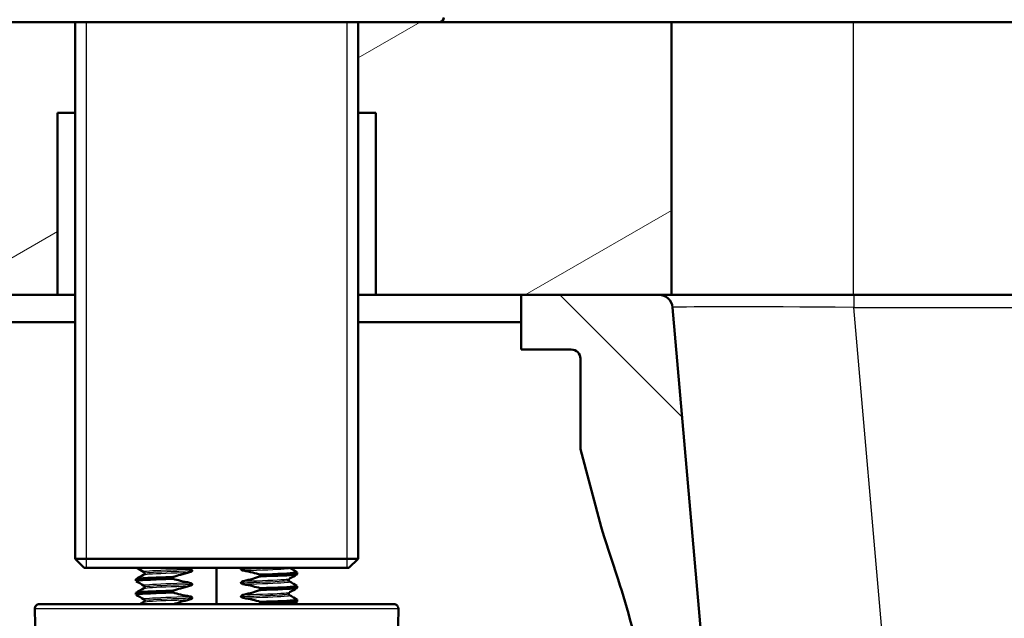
# Model space of a CAD drawing. Header units: millimetres. Extents: x 100 to 2000, y 93 to 2870.
# Tile 11 of 31: x 459 to 567, y 1691 to 1757. Entities that reach past the tile are written whole.
import ezdxf

# ---------------------------------------------------------------- set-up
doc = ezdxf.new("R2010")
doc.units = ezdxf.units.MM
doc.header["$LTSCALE"] = 10
for name, color, linetype, lineweight in [('Dimensions(ISO)', 7, 'Continuous', 25), ('Hatch', 7, 'Continuous', 9), ('Threads(ISO)', 7, 'Continuous', 25), ('Visible Edges(ISO)', 7, 'Continuous', 50), ('Visible Tangent Edges(ISO)', 7, 'Continuous', 25)]:
    doc.layers.add(name, color=color, linetype=linetype, lineweight=lineweight)
doc.styles.add('Text_3.5mm', font='arial.ttf', dxfattribs={"width": 0.9})
doc.dimstyles.new('KS-STANDARD', dxfattribs={"dimscale": 10, "dimtxt": 3.5, "dimasz": 2.5, "dimexe": 3.175, "dimexo": 0, "dimgap": 0.8, "dimtad": 1, "dimdec": 1, "dimrnd": 1e-08, "dimtxsty": 'Text_3.5mm', "dimcen": 0.09, "dimdle": 10, "dimclrd": 7, "dimclre": 7, "dimclrt": 7, "dimadec": 0, "dimazin": 2, "dimtfac": 0.714286, "dimtdec": 4, "dimtmove": 0, "dimatfit": 3, "dimfxl": 1, "dimtolj": 1, "dimlwd": 25, "dimlwe": 25, "dimarcsym": 0})

# ---------------------------------------------------------------- blocks, each defined once
blk = doc.blocks.new('*D6')
at = {"layer": 'Defpoints', "color": 0, "linetype": 'Continuous', "transparency": 16777216}
for p in [(400.52, 2164.97), (400.52, 1756.84), (1000.52, 1756.84)]:
    blk.add_point(p, dxfattribs=at)
at = {"layer": 'Dimensions(ISO)', "color": 7, "linetype": 'Continuous', "lineweight": 25, "transparency": 16777216}
for p, q in [((400.52, 1756.84), (400.52, 2196.72)), ((1000.52, 1756.84), (1000.52, 2196.72)), ((975.52, 2164.97), (425.52, 2164.97))]:
    blk.add_line(p, q, dxfattribs=at)
at = {"layer": 'Dimensions(ISO)', "color": 7, "linetype": 'Continuous', "transparency": 16777216}
for points in [[(425.52, 2169.14), (425.52, 2160.81), (400.52, 2164.97)], [(975.52, 2169.14), (975.52, 2160.81), (1000.52, 2164.97)]]:
    blk.add_solid(points, dxfattribs=at)
at = {"layer": 'Dimensions(ISO)', "color": 7, "linetype": 'Continuous', "lineweight": 25, "transparency": 16777216, "insert": (665.69, 2190.84), "char_height": 35, "attachment_point": 4, "style": 'Text_3.5mm'}
blk.add_mtext('\\A1;600', dxfattribs=at)
blk = doc.blocks.new('*D11')
at = {"layer": 'Defpoints', "color": 0, "linetype": 'Continuous', "transparency": 16777216}
for p in [(646.92, 2049.13), (400.52, 1756.84), (646.92, 1516.05)]:
    blk.add_point(p, dxfattribs=at)
at = {"layer": 'Dimensions(ISO)', "color": 7, "linetype": 'Continuous', "lineweight": 25, "transparency": 16777216}
for p, q in [((400.52, 1756.84), (400.52, 2080.88)), ((646.92, 1516.05), (646.92, 2080.88)), ((425.52, 2049.13), (621.92, 2049.13))]:
    blk.add_line(p, q, dxfattribs=at)
at = {"layer": 'Dimensions(ISO)', "color": 7, "linetype": 'Continuous', "transparency": 16777216}
for points in [[(425.52, 2053.29), (425.52, 2044.96), (400.52, 2049.13)], [(621.92, 2053.29), (621.92, 2044.96), (646.92, 2049.13)]]:
    blk.add_solid(points, dxfattribs=at)
at = {"layer": 'Dimensions(ISO)', "color": 7, "linetype": 'Continuous', "lineweight": 25, "transparency": 16777216, "insert": (491.67, 2075), "char_height": 35, "attachment_point": 4, "style": 'Text_3.5mm'}
blk.add_mtext('\\A1;246', dxfattribs=at)

msp = doc.modelspace()

# ---------------------------------------------------------------- hatches: boundary and pattern name
at = {"layer": 'Hatch'}
h = msp.add_hatch(dxfattribs=at)
h.set_pattern_fill('ANSI31', color=256, scale=254, angle=165, style=0)
h.set_pattern_definition([(210, (0, 0), (15.875, -27.4963), [])])
h.paths.add_polyline_path([(1000.52, 1726.84), (1000.52, 1756.84), (930.52, 1756.84), (930.52, 1726.84), (931.9, 1726.84), (947.02, 1726.84)])
h.paths.add_polyline_path([(400.52, 1756.84), (400.52, 1726.84), (463.02, 1726.84), (463.02, 1746.84), (464.98, 1746.84), (464.98, 1756.84), (456.02, 1756.84)])
h.paths.add_polyline_path([(496.07, 1746.84), (498.02, 1746.84), (498.02, 1726.84), (514.02, 1726.84), (529.15, 1726.84), (530.52, 1726.84), (530.52, 1756.84), (505.02, 1756.84), (496.07, 1756.84)])
h = msp.add_hatch(dxfattribs=at)
h.set_pattern_fill('ANSI31', color=256, scale=254, angle=90, style=0)
h.set_pattern_definition([(135, (0, 0), (-22.45064, -22.45064), [])])
edge = h.paths.add_edge_path()
edge.add_line((523.11, 1700.35), (524.67, 1695.56))
edge.add_ellipse((429.56, 1664.66), major_axis=(30.9, -95.11), ratio=1, start_angle=86.8231, end_angle=90, ccw=False)
edge.add_ellipse((429.56, 1664.66), major_axis=(25.58, -96.67), ratio=1, start_angle=88.8178, end_angle=90, ccw=False)
edge.add_ellipse((429.56, 1664.66), major_axis=(23.58, -97.18), ratio=1, start_angle=88.4056, end_angle=90, ccw=False)
edge.add_line((527.36, 1685.53), (534.09, 1686.12))
edge.add_line((534.09, 1686.12), (534.03, 1686.72))
edge.add_line((534.03, 1686.72), (530.64, 1725.47))
edge.add_ellipse((529.15, 1725.34), major_axis=(-0.13, 1.49), ratio=1, start_angle=270, end_angle=355)
edge.add_line((529.15, 1726.84), (514.02, 1726.84))
edge.add_line((514.02, 1726.84), (514.02, 1720.84))
edge.add_line((514.02, 1720.84), (519.52, 1720.84))
edge.add_ellipse((519.52, 1719.84), major_axis=(1, 0), ratio=1, start_angle=0, end_angle=90, ccw=False)
edge.add_line((520.52, 1719.84), (520.52, 1709.89))
edge.add_line((520.52, 1709.89), (522.81, 1701.35))
edge.add_ellipse((542.13, 1706.53), major_axis=(5.18, -19.32), ratio=1, start_angle=270, end_angle=273)
edge = h.paths.add_edge_path()
edge.add_line((586.92, 1511.15), (602.25, 1511.15))
edge.add_line((602.25, 1511.15), (602.12, 1513.09))
edge.add_ellipse((601.82, 1511.93), major_axis=(1.2, -0.04), ratio=1, start_angle=77.607, end_angle=90)
edge.add_line((601.86, 1513.13), (589.9, 1513.55))
edge.add_ellipse((589.91, 1513.65), major_axis=(-0.0999, 0.0035), ratio=1, start_angle=0, end_angle=90, ccw=False)
edge.add_line((589.81, 1513.65), (589.82, 1514.05))
edge.add_ellipse((589.92, 1514.05), major_axis=(0.0035, 0.0999), ratio=1, start_angle=2, end_angle=90, ccw=False)
edge.add_line((589.92, 1514.15), (602.04, 1514.15))
edge.add_line((602.04, 1514.15), (601.97, 1515.16))
edge.add_ellipse((600.98, 1515.09), major_axis=(-0.07, 0.998), ratio=1, start_angle=270, end_angle=341)
edge.add_line((601.24, 1516.05), (591.19, 1518.74))
edge.add_ellipse((591.45, 1519.71), major_axis=(-0.966, 0.259), ratio=1, start_angle=54.5, end_angle=90, ccw=False)
edge.add_line((590.68, 1519.07), (589.01, 1521.09))
edge.add_ellipse((589.78, 1521.73), major_axis=(-0.636, 0.772), ratio=1, start_angle=54.5, end_angle=90, ccw=False)
edge.add_line((588.79, 1521.66), (588.64, 1523.75))
edge.add_ellipse((585.15, 1523.51), major_axis=(-0.24, 3.49), ratio=1, start_angle=270, end_angle=353)
edge.add_line((585.33, 1527.01), (560.86, 1528.29))
edge.add_spline(control_points=[(560.86, 1528.29), (559.22, 1528.37), (557.62, 1528.73), (554.58, 1529.93), (553.17, 1530.78), (550.44, 1533.11), (549.21, 1534.65), (547.42, 1538.12), (546.87, 1540.01), (546.7, 1541.96)], knot_values=[-2.152597, -2.152597, -2.152597, -2.152597, -1.662265, -1.662265, -1.171933, -1.171933, -0.585967, -0.585967, 0, 0, 0, 0], degree=3, periodic=0)
edge.add_line((546.7, 1541.96), (536.3, 1660.82))
edge.add_line((536.3, 1660.82), (536.2, 1661.91))
edge.add_line((536.2, 1661.91), (536.18, 1662.21))
edge.add_line((536.18, 1662.21), (535.88, 1662.18))
edge.add_line((535.88, 1662.18), (532.79, 1661.91))
edge.add_line((532.79, 1661.91), (530.2, 1661.69))
edge.add_line((530.2, 1661.69), (541.06, 1537.55))
edge.add_spline(control_points=[(541.06, 1537.55), (541.25, 1535.38), (541.8, 1533.26), (543.55, 1529.27), (544.74, 1527.43), (547.97, 1523.89), (550.08, 1522.33), (554.79, 1520.1), (557.34, 1519.46), (559.94, 1519.32)], knot_values=[-2.870129, -2.870129, -2.870129, -2.870129, -2.216354, -2.216354, -1.562578, -1.562578, -0.781289, -0.781289, 0, 0, 0, 0], degree=3, periodic=0)
edge.add_line((559.94, 1519.32), (574.44, 1518.56))
edge.add_ellipse((573.92, 1508.58), major_axis=(9.99, -0.52), ratio=1, start_angle=37.8602, end_angle=90, ccw=False)
edge.add_ellipse((590.33, 1520.01), major_axis=(-8.21, -5.72), ratio=1, start_angle=0, end_angle=32.2923)
edge.add_ellipse((586.92, 1510.65), major_axis=(0.143, 0.479), ratio=1, start_angle=16.5598, end_angle=90, ccw=False)
edge = h.paths.add_edge_path()
edge.add_line((706.92, 1511.15), (706.92, 1511.15))
edge.add_ellipse((706.92, 1510.65), major_axis=(0.5, 0), ratio=1, start_angle=16.5598, end_angle=90, ccw=False)
edge.add_ellipse((703.52, 1520.01), major_axis=(3.88, -9.22), ratio=1, start_angle=0, end_angle=32.2923)
edge.add_ellipse((719.93, 1508.58), major_axis=(5.72, 8.21), ratio=1, start_angle=37.8602, end_angle=90, ccw=False)
edge.add_line((719.41, 1518.56), (901.88, 1528.13))
edge.add_spline(control_points=[(901.88, 1528.13), (904.06, 1528.24), (906.2, 1528.71), (910.25, 1530.32), (912.13, 1531.45), (915.77, 1534.55), (917.41, 1536.61), (919.8, 1541.24), (920.53, 1543.76), (920.76, 1546.36)], knot_values=[-2.870129, -2.870129, -2.870129, -2.870129, -2.216354, -2.216354, -1.562578, -1.562578, -0.781289, -0.781289, 0, 0, 0, 0], degree=3, periodic=0)
edge.add_line((920.76, 1546.36), (931.87, 1673.38))
edge.add_ellipse((1031.49, 1664.66), major_axis=(8.72, 99.62), ratio=1, start_angle=77, end_angle=90, ccw=False)
edge.add_line((936.38, 1695.56), (937.94, 1700.35))
edge.add_ellipse((918.92, 1706.53), major_axis=(19.02, -6.18), ratio=1, start_angle=0, end_angle=3)
edge.add_line((938.23, 1701.35), (940.52, 1709.89))
edge.add_line((940.52, 1709.89), (940.52, 1719.84))
edge.add_ellipse((941.52, 1719.84), major_axis=(0, 1), ratio=1, start_angle=0, end_angle=90, ccw=False)
edge.add_line((941.52, 1720.84), (947.02, 1720.84))
edge.add_line((947.02, 1720.84), (947.02, 1726.84))
edge.add_line((947.02, 1726.84), (931.9, 1726.84))
edge.add_ellipse((931.9, 1725.34), major_axis=(-1.5, 0), ratio=1, start_angle=270, end_angle=355)
edge.add_line((930.4, 1725.47), (915.12, 1550.76))
edge.add_spline(control_points=[(915.12, 1550.76), (914.98, 1549.14), (914.57, 1547.54), (913.26, 1544.55), (912.36, 1543.17), (909.94, 1540.52), (908.36, 1539.35), (904.82, 1537.68), (902.91, 1537.19), (900.96, 1537.09)], knot_values=[-2.152597, -2.152597, -2.152597, -2.152597, -1.662265, -1.662265, -1.171933, -1.171933, -0.585967, -0.585967, 0, 0, 0, 0], degree=3, periodic=0)
edge.add_line((900.96, 1537.09), (708.52, 1527.01))
edge.add_ellipse((708.7, 1523.51), major_axis=(-3.5, -0.18), ratio=1, start_angle=270, end_angle=353)
edge.add_line((705.21, 1523.75), (705.06, 1521.66))
edge.add_ellipse((704.06, 1521.73), major_axis=(-0.07, -0.998), ratio=1, start_angle=54.5, end_angle=90, ccw=False)
edge.add_line((704.84, 1521.09), (703.17, 1519.07))
edge.add_ellipse((702.4, 1519.71), major_axis=(-0.636, -0.772), ratio=1, start_angle=54.5, end_angle=90, ccw=False)
edge.add_line((702.66, 1518.74), (692.61, 1516.05))
edge.add_ellipse((692.87, 1515.09), major_axis=(-0.966, -0.259), ratio=1, start_angle=270, end_angle=341)
edge.add_line((691.87, 1515.16), (691.8, 1514.15))
edge.add_line((691.8, 1514.15), (703.93, 1514.15))
edge.add_ellipse((703.93, 1514.05), major_axis=(0.1, 0), ratio=1, start_angle=2, end_angle=90, ccw=False)
edge.add_line((704.03, 1514.05), (704.04, 1513.65))
edge.add_ellipse((703.94, 1513.65), major_axis=(0.0035, -0.0999), ratio=1, start_angle=0, end_angle=90, ccw=False)
edge.add_line((703.95, 1513.55), (691.99, 1513.13))
edge.add_ellipse((692.03, 1511.93), major_axis=(1.16, 0.3), ratio=1, start_angle=77.607, end_angle=90)
edge.add_line((691.73, 1513.09), (691.59, 1511.15))
edge.add_line((691.59, 1511.15), (706.92, 1511.15))

# ---------------------------------------------------------------- linework, layer by layer
at = {"layer": 'Threads(ISO)'}
for p, q in [((466.19, 1756.84), (466.19, 1696.84)), ((494.86, 1696.84), (494.86, 1756.84))]:
    msp.add_line(p, q, dxfattribs=at)
at = {"layer": 'Visible Edges(ISO)'}
for p, q in [((496.07, 1756.84), (456.02, 1756.84)), ((464.98, 1756.84), (464.98, 1697.84)), ((505.02, 1756.84), (496.07, 1756.84)), ((496.07, 1756.84), (496.07, 1697.84)), ((530.52, 1756.84), (505.02, 1756.84)), ((530.52, 1726.84), (530.52, 1756.84)), ((530.52, 1756.84), (550.52, 1756.84)), ((550.52, 1756.84), (910.52, 1756.84)), ((463.02, 1726.84), (463.02, 1746.84)), ((463.02, 1746.84), (464.98, 1746.84)), ((496.07, 1746.84), (498.02, 1746.84)), ((498.02, 1746.84), (498.02, 1726.84)), ((400.52, 1726.84), (463.02, 1726.84)), ((464.98, 1726.84), (463.02, 1726.84)), ((498.02, 1726.84), (496.07, 1726.84)), ((498.02, 1726.84), (530.52, 1726.84)), ((529.15, 1726.84), (514.02, 1726.84)), ((514.02, 1726.84), (514.02, 1720.84)), ((550.52, 1726.84), (530.52, 1726.84)), ((910.52, 1726.84), (550.52, 1726.84)), ((534.09, 1686.12), (530.64, 1725.47)), ((419.52, 1723.84), (464.98, 1723.84)), ((496.07, 1723.84), (514.02, 1723.84)), ((514.02, 1720.84), (519.52, 1720.84)), ((520.52, 1719.84), (520.52, 1709.89)), ((520.52, 1709.89), (522.81, 1701.35)), ((523.11, 1700.35), (524.67, 1695.56)), ((464.98, 1697.84), (496.07, 1697.84)), ((465.98, 1696.84), (464.98, 1697.84)), ((495.07, 1696.84), (496.07, 1697.84)), ((495.07, 1696.84), (465.98, 1696.84)), ((477.85, 1696.53), (477.85, 1696.53)), ((480.52, 1692.84), (480.52, 1696.84)), ((483.2, 1696.7), (483.2, 1696.7)), ((471.66, 1695.39), (471.66, 1695.59)), ((472.58, 1696.24), (472.58, 1696.24)), ((475.73, 1695.63), (475.73, 1695.83)), ((485.32, 1696.1), (485.32, 1695.9)), ((488.46, 1695.49), (488.46, 1695.49)), ((489.39, 1696.14), (489.39, 1696.34)), ((472.58, 1694.74), (472.58, 1694.74)), ((475.73, 1694.13), (475.73, 1694.33)), ((477.85, 1695.03), (477.85, 1695.03)), ((483.2, 1695.2), (483.2, 1695.19)), ((485.32, 1694.6), (485.32, 1694.4)), ((489.39, 1694.64), (489.39, 1694.84)), ((471.66, 1693.89), (471.66, 1694.09)), ((472.58, 1693.24), (472.58, 1693.24)), ((477.85, 1693.53), (477.85, 1693.53)), ((483.2, 1693.69), (483.2, 1693.69)), ((485.32, 1693.1), (485.32, 1692.9)), ((488.46, 1693.99), (488.46, 1693.99)), ((489.39, 1693.14), (489.39, 1693.34)), ((460.6, 1688.83), (460.54, 1692.33)), ((461.04, 1692.84), (500.01, 1692.84)), ((500.45, 1688.83), (500.51, 1692.33))]:
    msp.add_line(p, q, dxfattribs=at)
for centre, radius, start, end in [((505.02, 1757.34), 0.5, 270, 0), ((529.15, 1725.34), 1.5, 5, 90), ((519.52, 1719.84), 1, 0, 90), ((542.13, 1706.53), 20, 195, 198), ((429.56, 1664.66), 100, 12.0465, 18), ((461.04, 1692.34), 0.5, 90, 181), ((500.01, 1692.34), 0.5, 359, 90)]:
    msp.add_arc(centre, radius, start, end, dxfattribs=at)
for points in [[(472.49, 1696.4), (472.24, 1696.55), (471.98, 1696.7), (471.73, 1696.84)], [(477.56, 1696.7), (477.32, 1696.74), (477.08, 1696.79), (476.84, 1696.84)], [(488.53, 1696.84), (488.54, 1696.84), (488.55, 1696.83), (488.55, 1696.83)], [(488.55, 1696.83), (488.83, 1696.67), (489.1, 1696.51), (489.38, 1696.35)], [(471.67, 1695.6), (471.94, 1695.76), (472.22, 1695.92), (472.49, 1696.08)], [(472.49, 1694.9), (472.22, 1695.06), (471.94, 1695.22), (471.67, 1695.38)], [(489.38, 1696.13), (489.1, 1695.97), (488.83, 1695.81), (488.55, 1695.65)], [(488.55, 1695.33), (488.83, 1695.17), (489.1, 1695.01), (489.38, 1694.85)], [(471.67, 1694.1), (471.94, 1694.26), (472.22, 1694.42), (472.49, 1694.58)], [(489.38, 1694.63), (489.1, 1694.47), (488.83, 1694.31), (488.55, 1694.15)], [(472.49, 1693.4), (472.22, 1693.56), (471.94, 1693.72), (471.67, 1693.88)], [(488.55, 1693.83), (488.83, 1693.67), (489.1, 1693.51), (489.38, 1693.35)], [(489.38, 1693.13), (489.22, 1693.03), (489.06, 1692.94), (488.89, 1692.84)], [(472.09, 1692.84), (472.23, 1692.92), (472.36, 1693), (472.49, 1693.07)], [(485.32, 1692.9), (485.26, 1692.88), (485.21, 1692.86), (485.15, 1692.84)]]:
    msp.add_open_spline(points, degree=3, dxfattribs=at)
for points, knots in [([(472.58, 1696.24), (472.58, 1696.27), (472.57, 1696.3), (472.55, 1696.35), (472.54, 1696.37), (472.51, 1696.39), (472.5, 1696.4), (472.49, 1696.4)], [0, 0, 0, 0, 0.0158355, 0.0158355, 0.02993581, 0.02993581, 0.0461651, 0.0461651, 0.0461651, 0.0461651]), ([(475.73, 1695.83), (476, 1695.92), (476.28, 1696), (476.89, 1696.18), (477.22, 1696.27), (477.56, 1696.35)], [-0.1904609, -0.1904609, -0.1904609, -0.1904609, -0.1036427, -0.1036427, 0, 0, 0, 0]), ([(477.85, 1696.53), (477.85, 1696.54), (477.85, 1696.55), (477.84, 1696.57), (477.84, 1696.58), (477.82, 1696.6), (477.79, 1696.62), (477.72, 1696.66), (477.65, 1696.68), (477.56, 1696.7)], [-0.0444678, -0.0444678, -0.0444678, -0.0444678, -0.04059224, -0.04059224, -0.03631795, -0.03631795, -0.02566869, -0.02566869, 0, 0, 0, 0]), ([(477.56, 1696.35), (477.64, 1696.37), (477.71, 1696.39), (477.79, 1696.44), (477.81, 1696.45), (477.83, 1696.48), (477.84, 1696.49), (477.85, 1696.51), (477.85, 1696.51), (477.85, 1696.52), (477.85, 1696.52), (477.85, 1696.52), (477.85, 1696.53), (477.85, 1696.53), (477.85, 1696.53), (477.85, 1696.53), (477.85, 1696.53), (477.85, 1696.53), (477.85, 1696.53), (477.85, 1696.53), (477.85, 1696.53), (477.85, 1696.53), (477.85, 1696.53), (477.85, 1696.53)], [-0.03196536, -0.03196536, -0.03196536, -0.03196536, -0.01402892, -0.01402892, -0.00689691, -0.00689691, -0.00319017, -0.00319017, -0.00155368, -0.00155368, -0.0007707, -0.0007707, -0.00038441, -0.00038441, -0.00019204, -0.00019204, -0.00009599, -0.00009599, -0.00004799, -0.00004799, -0.00002399, -0.00002399, 0, 0, 0, 0]), ([(483.37, 1696.84), (483.34, 1696.83), (483.31, 1696.82), (483.26, 1696.79), (483.24, 1696.78), (483.22, 1696.75), (483.21, 1696.74), (483.2, 1696.72), (483.2, 1696.72), (483.2, 1696.71), (483.2, 1696.71), (483.2, 1696.7), (483.2, 1696.7), (483.2, 1696.7), (483.2, 1696.7), (483.2, 1696.7), (483.2, 1696.7), (483.2, 1696.7), (483.2, 1696.7), (483.2, 1696.7), (483.2, 1696.7), (483.2, 1696.7), (483.2, 1696.7), (483.2, 1696.7)], [-0.0230052, -0.0230052, -0.0230052, -0.0230052, -0.01436883, -0.01436883, -0.00705427, -0.00705427, -0.00325606, -0.00325606, -0.0015844, -0.0015844, -0.00078572, -0.00078572, -0.00039187, -0.00039187, -0.00019576, -0.00019576, -0.00009785, -0.00009785, -0.00004892, -0.00004892, -0.00002446, -0.00002446, 0, 0, 0, 0]), ([(483.2, 1696.7), (483.2, 1696.69), (483.2, 1696.68), (483.21, 1696.66), (483.21, 1696.65), (483.23, 1696.62), (483.26, 1696.61), (483.33, 1696.57), (483.4, 1696.55), (483.49, 1696.53)], [-0.0444678, -0.0444678, -0.0444678, -0.0444678, -0.04059224, -0.04059224, -0.03631795, -0.03631795, -0.02566869, -0.02566869, 0, 0, 0, 0]), ([(483.49, 1696.53), (483.82, 1696.47), (484.16, 1696.4), (484.77, 1696.25), (485.04, 1696.18), (485.32, 1696.1)], [-0.1881183, -0.1881183, -0.1881183, -0.1881183, -0.0857024, -0.0857024, 0, 0, 0, 0]), ([(485.32, 1696.1), (487.25, 1696.16), (488.66, 1696.22), (489.17, 1696.28), (489.35, 1696.31), (489.41, 1696.33), (489.37, 1696.35)], [123.093393, 123.093393, 123.093393, 123.093393, 123.868919, 123.868919, 123.868919, 124.139546, 124.139546, 124.139546, 124.139546]), ([(471.67, 1695.38), (471.6, 1695.42), (472.05, 1695.47), (472.98, 1695.52), (473.68, 1695.56), (474.62, 1695.59), (475.73, 1695.63)], [120.904681, 120.904681, 120.904681, 120.904681, 121.50529, 121.50529, 121.50529, 121.950834, 121.950834, 121.950834, 121.950834]), ([(471.66, 1695.59), (471.67, 1695.63), (472.12, 1695.68), (472.98, 1695.72), (473.68, 1695.76), (474.62, 1695.79), (475.73, 1695.83)], [120.9513172, 120.9513172, 120.9513172, 120.9513172, 121.5052905, 121.5052905, 121.5052905, 121.9508335, 121.9508335, 121.9508335, 121.9508335]), ([(472.49, 1696.08), (472.5, 1696.08), (472.52, 1696.09), (472.54, 1696.12), (472.56, 1696.13), (472.58, 1696.18), (472.58, 1696.21), (472.58, 1696.24)], [0, 0, 0, 0, 0.01863776, 0.01863776, 0.0319727, 0.0319727, 0.0461709, 0.0461709, 0.0461709, 0.0461709]), ([(477.56, 1695.2), (477.23, 1695.26), (476.89, 1695.33), (476.28, 1695.48), (476, 1695.55), (475.73, 1695.63)], [-0.1881183, -0.1881183, -0.1881183, -0.1881183, -0.0857024, -0.0857024, 0, 0, 0, 0]), ([(483.49, 1695.38), (483.43, 1695.36), (483.38, 1695.35), (483.3, 1695.31), (483.27, 1695.29), (483.23, 1695.26), (483.22, 1695.25), (483.21, 1695.23), (483.2, 1695.22), (483.2, 1695.21), (483.2, 1695.21), (483.2, 1695.2), (483.2, 1695.2), (483.2, 1695.2), (483.2, 1695.2), (483.2, 1695.2)], [-0.03518994, -0.03518994, -0.03518994, -0.03518994, -0.01911412, -0.01911412, -0.00913879, -0.00913879, -0.0044396, -0.0044396, -0.00210429, -0.00210429, -0.00099685, -0.00099685, -0.00041119, -0.00041119, 0, 0, 0, 0]), ([(485.32, 1695.9), (485.04, 1695.81), (484.77, 1695.72), (484.16, 1695.54), (483.82, 1695.46), (483.49, 1695.38)], [-0.1904609, -0.1904609, -0.1904609, -0.1904609, -0.1036427, -0.1036427, 0, 0, 0, 0]), ([(485.32, 1695.9), (487.25, 1695.96), (488.66, 1696.02), (489.17, 1696.08), (489.32, 1696.1), (489.39, 1696.12), (489.38, 1696.14)], [123.0933935, 123.0933935, 123.0933935, 123.0933935, 123.8689187, 123.8689187, 123.8689187, 124.0929098, 124.0929098, 124.0929098, 124.0929098]), ([(488.55, 1695.65), (488.55, 1695.64), (488.53, 1695.64), (488.51, 1695.61), (488.49, 1695.59), (488.47, 1695.55), (488.46, 1695.52), (488.46, 1695.49)], [0, 0, 0, 0, 0.01863776, 0.01863776, 0.0319727, 0.0319727, 0.0461709, 0.0461709, 0.0461709, 0.0461709]), ([(488.46, 1695.49), (488.46, 1695.45), (488.47, 1695.42), (488.5, 1695.37), (488.51, 1695.36), (488.54, 1695.34), (488.55, 1695.33), (488.55, 1695.33)], [0, 0, 0, 0, 0.0158355, 0.0158355, 0.02993581, 0.02993581, 0.0461651, 0.0461651, 0.0461651, 0.0461651]), ([(471.66, 1694.09), (471.67, 1694.13), (472.12, 1694.17), (472.98, 1694.22), (473.68, 1694.25), (474.62, 1694.29), (475.73, 1694.33)], [114.6681319, 114.6681319, 114.6681319, 114.6681319, 115.2221052, 115.2221052, 115.2221052, 115.6676482, 115.6676482, 115.6676482, 115.6676482]), ([(472.58, 1694.74), (472.58, 1694.77), (472.57, 1694.8), (472.55, 1694.85), (472.54, 1694.87), (472.51, 1694.89), (472.5, 1694.89), (472.49, 1694.9)], [0, 0, 0, 0, 0.0158355, 0.0158355, 0.02993581, 0.02993581, 0.0461651, 0.0461651, 0.0461651, 0.0461651]), ([(472.49, 1694.58), (472.5, 1694.58), (472.52, 1694.59), (472.54, 1694.62), (472.56, 1694.63), (472.58, 1694.68), (472.58, 1694.71), (472.58, 1694.74)], [0, 0, 0, 0, 0.01863776, 0.01863776, 0.0319727, 0.0319727, 0.0461709, 0.0461709, 0.0461709, 0.0461709]), ([(475.73, 1694.33), (476, 1694.42), (476.28, 1694.5), (476.89, 1694.68), (477.22, 1694.77), (477.56, 1694.85)], [-0.1904609, -0.1904609, -0.1904609, -0.1904609, -0.1036427, -0.1036427, 0, 0, 0, 0]), ([(477.85, 1695.03), (477.85, 1695.04), (477.85, 1695.05), (477.84, 1695.07), (477.84, 1695.07), (477.82, 1695.1), (477.79, 1695.12), (477.72, 1695.16), (477.65, 1695.18), (477.56, 1695.2)], [-0.0444678, -0.0444678, -0.0444678, -0.0444678, -0.04059224, -0.04059224, -0.03631795, -0.03631795, -0.02566869, -0.02566869, 0, 0, 0, 0]), ([(477.56, 1694.85), (477.64, 1694.87), (477.71, 1694.89), (477.79, 1694.94), (477.81, 1694.95), (477.83, 1694.98), (477.84, 1694.99), (477.85, 1695), (477.85, 1695.01), (477.85, 1695.02), (477.85, 1695.02), (477.85, 1695.02), (477.85, 1695.02), (477.85, 1695.03), (477.85, 1695.03), (477.85, 1695.03), (477.85, 1695.03), (477.85, 1695.03), (477.85, 1695.03), (477.85, 1695.03), (477.85, 1695.03), (477.85, 1695.03), (477.85, 1695.03), (477.85, 1695.03)], [-0.03196536, -0.03196536, -0.03196536, -0.03196536, -0.01402892, -0.01402892, -0.00689691, -0.00689691, -0.00319017, -0.00319017, -0.00155368, -0.00155368, -0.0007707, -0.0007707, -0.00038441, -0.00038441, -0.00019204, -0.00019204, -0.00009599, -0.00009599, -0.00004799, -0.00004799, -0.00002399, -0.00002399, 0, 0, 0, 0]), ([(483.2, 1695.19), (483.2, 1695.19), (483.2, 1695.18), (483.21, 1695.16), (483.21, 1695.15), (483.23, 1695.12), (483.26, 1695.11), (483.33, 1695.07), (483.4, 1695.04), (483.49, 1695.03)], [-0.0444678, -0.0444678, -0.0444678, -0.0444678, -0.04059224, -0.04059224, -0.03631795, -0.03631795, -0.02566869, -0.02566869, 0, 0, 0, 0]), ([(483.49, 1695.03), (483.82, 1694.97), (484.16, 1694.9), (484.77, 1694.75), (485.04, 1694.68), (485.32, 1694.6)], [-0.1881183, -0.1881183, -0.1881183, -0.1881183, -0.0857024, -0.0857024, 0, 0, 0, 0]), ([(485.32, 1694.4), (485.04, 1694.31), (484.77, 1694.22), (484.16, 1694.04), (483.82, 1693.95), (483.49, 1693.88)], [-0.1904609, -0.1904609, -0.1904609, -0.1904609, -0.1036427, -0.1036427, 0, 0, 0, 0]), ([(485.32, 1694.6), (487.25, 1694.66), (488.66, 1694.72), (489.17, 1694.78), (489.35, 1694.81), (489.41, 1694.83), (489.37, 1694.85)], [116.810208, 116.810208, 116.810208, 116.810208, 117.585733, 117.585733, 117.585733, 117.85636, 117.85636, 117.85636, 117.85636]), ([(485.32, 1694.4), (487.25, 1694.46), (488.66, 1694.52), (489.17, 1694.58), (489.32, 1694.6), (489.39, 1694.62), (489.38, 1694.64)], [116.8102082, 116.8102082, 116.8102082, 116.8102082, 117.5857334, 117.5857334, 117.5857334, 117.8097245, 117.8097245, 117.8097245, 117.8097245]), ([(471.67, 1693.88), (471.6, 1693.92), (472.05, 1693.97), (472.98, 1694.02), (473.68, 1694.05), (474.62, 1694.09), (475.73, 1694.13)], [114.621496, 114.621496, 114.621496, 114.621496, 115.222105, 115.222105, 115.222105, 115.667648, 115.667648, 115.667648, 115.667648]), ([(472.58, 1693.24), (472.58, 1693.27), (472.57, 1693.3), (472.55, 1693.35), (472.54, 1693.36), (472.51, 1693.39), (472.5, 1693.39), (472.49, 1693.4)], [0, 0, 0, 0, 0.0158355, 0.0158355, 0.02993581, 0.02993581, 0.0461651, 0.0461651, 0.0461651, 0.0461651]), ([(472.49, 1693.07), (472.5, 1693.08), (472.52, 1693.09), (472.54, 1693.11), (472.56, 1693.13), (472.58, 1693.18), (472.58, 1693.21), (472.58, 1693.24)], [0, 0, 0, 0, 0.01863776, 0.01863776, 0.0319727, 0.0319727, 0.0461709, 0.0461709, 0.0461709, 0.0461709]), ([(477.56, 1693.7), (477.23, 1693.76), (476.89, 1693.83), (476.28, 1693.97), (476, 1694.05), (475.73, 1694.13)], [-0.1881183, -0.1881183, -0.1881183, -0.1881183, -0.0857024, -0.0857024, 0, 0, 0, 0]), ([(475.79, 1692.84), (476.04, 1692.93), (476.3, 1693.01), (476.89, 1693.18), (477.22, 1693.27), (477.56, 1693.35)], [-0.1843537, -0.1843537, -0.1843537, -0.1843537, -0.1036427, -0.1036427, 0, 0, 0, 0]), ([(477.85, 1693.53), (477.85, 1693.54), (477.85, 1693.55), (477.84, 1693.57), (477.84, 1693.57), (477.82, 1693.6), (477.79, 1693.62), (477.72, 1693.66), (477.65, 1693.68), (477.56, 1693.7)], [-0.0444678, -0.0444678, -0.0444678, -0.0444678, -0.04059224, -0.04059224, -0.03631795, -0.03631795, -0.02566869, -0.02566869, 0, 0, 0, 0]), ([(477.56, 1693.35), (477.64, 1693.37), (477.71, 1693.39), (477.79, 1693.44), (477.81, 1693.45), (477.83, 1693.48), (477.84, 1693.49), (477.85, 1693.5), (477.85, 1693.51), (477.85, 1693.52), (477.85, 1693.52), (477.85, 1693.52), (477.85, 1693.52), (477.85, 1693.53), (477.85, 1693.53), (477.85, 1693.53), (477.85, 1693.53), (477.85, 1693.53), (477.85, 1693.53), (477.85, 1693.53), (477.85, 1693.53), (477.85, 1693.53), (477.85, 1693.53), (477.85, 1693.53)], [-0.03196539, -0.03196539, -0.03196539, -0.03196539, -0.01402893, -0.01402893, -0.00689691, -0.00689691, -0.00319017, -0.00319017, -0.00155369, -0.00155369, -0.0007707, -0.0007707, -0.00038441, -0.00038441, -0.00019204, -0.00019204, -0.00009599, -0.00009599, -0.00004799, -0.00004799, -0.00002399, -0.00002399, 0, 0, 0, 0]), ([(483.49, 1693.88), (483.44, 1693.86), (483.39, 1693.85), (483.3, 1693.81), (483.27, 1693.79), (483.23, 1693.76), (483.22, 1693.75), (483.21, 1693.73), (483.2, 1693.72), (483.2, 1693.71), (483.2, 1693.71), (483.2, 1693.7), (483.2, 1693.7), (483.2, 1693.69)], [-0.03004619, -0.03004619, -0.03004619, -0.03004619, -0.01888624, -0.01888624, -0.00958466, -0.00958466, -0.00468334, -0.00468334, -0.00214385, -0.00214385, -0.00087475, -0.00087475, 0, 0, 0, 0]), ([(483.2, 1693.69), (483.2, 1693.68), (483.2, 1693.68), (483.21, 1693.66), (483.21, 1693.65), (483.23, 1693.62), (483.26, 1693.61), (483.33, 1693.57), (483.4, 1693.54), (483.49, 1693.53)], [-0.0444678, -0.0444678, -0.0444678, -0.0444678, -0.04059224, -0.04059224, -0.03631795, -0.03631795, -0.02566869, -0.02566869, 0, 0, 0, 0]), ([(483.49, 1693.53), (483.82, 1693.47), (484.16, 1693.4), (484.77, 1693.25), (485.04, 1693.18), (485.32, 1693.1)], [-0.1881183, -0.1881183, -0.1881183, -0.1881183, -0.0857024, -0.0857024, 0, 0, 0, 0]), ([(485.32, 1693.1), (487.25, 1693.16), (488.66, 1693.22), (489.17, 1693.28), (489.35, 1693.3), (489.41, 1693.33), (489.37, 1693.35)], [110.527023, 110.527023, 110.527023, 110.527023, 111.302548, 111.302548, 111.302548, 111.573175, 111.573175, 111.573175, 111.573175]), ([(485.32, 1692.9), (487.25, 1692.96), (488.66, 1693.02), (489.17, 1693.08), (489.32, 1693.1), (489.39, 1693.12), (489.38, 1693.14)], [110.5270229, 110.5270229, 110.5270229, 110.5270229, 111.3025481, 111.3025481, 111.3025481, 111.5265392, 111.5265392, 111.5265392, 111.5265392]), ([(488.55, 1694.15), (488.55, 1694.14), (488.53, 1694.14), (488.51, 1694.11), (488.49, 1694.09), (488.47, 1694.05), (488.46, 1694.02), (488.46, 1693.99)], [0, 0, 0, 0, 0.01863776, 0.01863776, 0.0319727, 0.0319727, 0.0461709, 0.0461709, 0.0461709, 0.0461709]), ([(488.46, 1693.99), (488.46, 1693.95), (488.47, 1693.92), (488.5, 1693.87), (488.51, 1693.86), (488.54, 1693.84), (488.55, 1693.83), (488.55, 1693.83)], [0, 0, 0, 0, 0.0158355, 0.0158355, 0.02993581, 0.02993581, 0.0461651, 0.0461651, 0.0461651, 0.0461651])]:
    msp.add_open_spline(points, degree=3, knots=knots, dxfattribs=at)
at = {"layer": 'Visible Tangent Edges(ISO)'}
for p, q in [((550.52, 1756.84), (550.52, 1726.84)), ((550.57, 1726.84), (550.57, 1725.47)), ((550.57, 1725.47), (910.48, 1725.47)), ((566.22, 1546.62), (550.57, 1725.47)), ((500.51, 1692.33), (460.54, 1692.33))]:
    msp.add_line(p, q, dxfattribs=at)
msp.add_ellipse((550.73, 1725.34), major_axis=(20.09, -0.13), ratio=0.006455, start_param=1.579, end_param=3.1422, dxfattribs=at)
for points, knots in [([(472.5, 1696.4), (472.44, 1696.44), (472.65, 1696.47), (473.14, 1696.51), (473.97, 1696.57), (475.6, 1696.63), (477.56, 1696.7)], [127.183084, 127.183084, 127.183084, 127.183084, 127.64043, 127.64043, 127.64043, 128.427873, 128.427873, 128.427873, 128.427873]), ([(472.5, 1696.08), (472.55, 1696.11), (472.76, 1696.13), (473.14, 1696.16), (473.97, 1696.22), (475.6, 1696.29), (477.56, 1696.35)], [121.002736, 121.002736, 121.002736, 121.002736, 121.357245, 121.357245, 121.357245, 122.144688, 122.144688, 122.144688, 122.144688]), ([(472.59, 1696.24), (472.59, 1696.27), (472.8, 1696.3), (473.21, 1696.33), (474.06, 1696.4), (475.79, 1696.47), (477.85, 1696.53)], [127.234502, 127.234502, 127.234502, 127.234502, 127.634386, 127.634386, 127.634386, 128.461992, 128.461992, 128.461992, 128.461992]), ([(472.59, 1696.24), (472.59, 1696.27), (472.8, 1696.3), (473.21, 1696.33), (474.06, 1696.4), (475.79, 1696.47), (477.85, 1696.53)], [120.951317, 120.951317, 120.951317, 120.951317, 121.351201, 121.351201, 121.351201, 122.178807, 122.178807, 122.178807, 122.178807]), ([(483.49, 1696.53), (485.47, 1696.59), (487.12, 1696.66), (487.94, 1696.72), (488.4, 1696.76), (488.61, 1696.79), (488.55, 1696.83)], [122.899539, 122.899539, 122.899539, 122.899539, 123.696391, 123.696391, 123.696391, 124.144328, 124.144328, 124.144328, 124.144328]), ([(483.2, 1695.2), (485.19, 1695.26), (486.87, 1695.32), (487.75, 1695.39), (488.22, 1695.42), (488.45, 1695.45), (488.45, 1695.49)], [122.86542, 122.86542, 122.86542, 122.86542, 123.665187, 123.665187, 123.665187, 124.09291, 124.09291, 124.09291, 124.09291]), ([(483.2, 1695.19), (485.19, 1695.26), (486.87, 1695.32), (487.75, 1695.39), (488.22, 1695.42), (488.45, 1695.45), (488.45, 1695.49)], [116.582235, 116.582235, 116.582235, 116.582235, 117.382001, 117.382001, 117.382001, 117.809725, 117.809725, 117.809725, 117.809725]), ([(483.49, 1695.38), (485.47, 1695.44), (487.12, 1695.5), (487.94, 1695.57), (488.3, 1695.59), (488.5, 1695.62), (488.55, 1695.65)], [122.899539, 122.899539, 122.899539, 122.899539, 123.696391, 123.696391, 123.696391, 124.041491, 124.041491, 124.041491, 124.041491]), ([(483.49, 1695.03), (485.47, 1695.09), (487.12, 1695.16), (487.94, 1695.22), (488.4, 1695.26), (488.61, 1695.29), (488.55, 1695.33)], [116.616354, 116.616354, 116.616354, 116.616354, 117.413205, 117.413205, 117.413205, 117.861143, 117.861143, 117.861143, 117.861143]), ([(472.5, 1694.9), (472.44, 1694.94), (472.65, 1694.97), (473.14, 1695.01), (473.97, 1695.07), (475.6, 1695.13), (477.56, 1695.2)], [120.899898, 120.899898, 120.899898, 120.899898, 121.357245, 121.357245, 121.357245, 122.144688, 122.144688, 122.144688, 122.144688]), ([(472.5, 1694.58), (472.55, 1694.6), (472.76, 1694.63), (473.14, 1694.66), (473.97, 1694.72), (475.6, 1694.79), (477.56, 1694.85)], [114.719551, 114.719551, 114.719551, 114.719551, 115.07406, 115.07406, 115.07406, 115.861503, 115.861503, 115.861503, 115.861503]), ([(472.59, 1694.74), (472.59, 1694.77), (472.8, 1694.8), (473.21, 1694.83), (474.06, 1694.9), (475.79, 1694.97), (477.85, 1695.03)], [120.951317, 120.951317, 120.951317, 120.951317, 121.351201, 121.351201, 121.351201, 122.178807, 122.178807, 122.178807, 122.178807]), ([(472.59, 1694.74), (472.59, 1694.77), (472.8, 1694.8), (473.21, 1694.83), (474.06, 1694.9), (475.79, 1694.96), (477.85, 1695.03)], [114.668132, 114.668132, 114.668132, 114.668132, 115.068015, 115.068015, 115.068015, 115.895622, 115.895622, 115.895622, 115.895622]), ([(472.5, 1693.4), (472.44, 1693.43), (472.65, 1693.47), (473.14, 1693.51), (473.97, 1693.57), (475.6, 1693.63), (477.56, 1693.7)], [114.616713, 114.616713, 114.616713, 114.616713, 115.07406, 115.07406, 115.07406, 115.861503, 115.861503, 115.861503, 115.861503]), ([(472.5, 1693.07), (472.55, 1693.1), (472.76, 1693.13), (473.14, 1693.16), (473.97, 1693.22), (475.6, 1693.28), (477.56, 1693.35)], [108.436365, 108.436365, 108.436365, 108.436365, 108.790874, 108.790874, 108.790874, 109.578317, 109.578317, 109.578317, 109.578317]), ([(472.59, 1693.24), (472.59, 1693.27), (472.8, 1693.3), (473.21, 1693.33), (474.06, 1693.4), (475.79, 1693.46), (477.85, 1693.53)], [114.668132, 114.668132, 114.668132, 114.668132, 115.068015, 115.068015, 115.068015, 115.895622, 115.895622, 115.895622, 115.895622]), ([(472.59, 1693.24), (472.59, 1693.27), (472.8, 1693.3), (473.21, 1693.33), (474.06, 1693.4), (475.79, 1693.46), (477.85, 1693.53)], [108.384947, 108.384947, 108.384947, 108.384947, 108.78483, 108.78483, 108.78483, 109.612437, 109.612437, 109.612437, 109.612437]), ([(483.2, 1693.69), (485.19, 1693.76), (486.87, 1693.82), (487.75, 1693.89), (488.22, 1693.92), (488.45, 1693.95), (488.45, 1693.99)], [116.582235, 116.582235, 116.582235, 116.582235, 117.382001, 117.382001, 117.382001, 117.809725, 117.809725, 117.809725, 117.809725]), ([(483.2, 1693.69), (485.19, 1693.76), (486.87, 1693.82), (487.75, 1693.88), (488.22, 1693.92), (488.45, 1693.95), (488.45, 1693.99)], [110.299049, 110.299049, 110.299049, 110.299049, 111.098816, 111.098816, 111.098816, 111.526539, 111.526539, 111.526539, 111.526539]), ([(483.49, 1693.88), (485.47, 1693.94), (487.12, 1694), (487.94, 1694.07), (488.3, 1694.09), (488.5, 1694.12), (488.55, 1694.15)], [116.616354, 116.616354, 116.616354, 116.616354, 117.413205, 117.413205, 117.413205, 117.758306, 117.758306, 117.758306, 117.758306]), ([(483.49, 1693.53), (485.47, 1693.59), (487.12, 1693.65), (487.94, 1693.72), (488.4, 1693.75), (488.61, 1693.79), (488.55, 1693.83)], [110.333168, 110.333168, 110.333168, 110.333168, 111.13002, 111.13002, 111.13002, 111.577958, 111.577958, 111.577958, 111.577958])]:
    msp.add_open_spline(points, degree=3, knots=knots, dxfattribs=at)
for points in [[(483.2, 1696.7), (484.74, 1696.75), (486.09, 1696.79), (487.03, 1696.84)], [(483.2, 1696.7), (484.75, 1696.74), (486.11, 1696.79), (487.05, 1696.84)]]:
    msp.add_open_spline(points, degree=3, dxfattribs=at)

# ---------------------------------------------------------------- dimensions: what is measured, and where the dimension line sits
at = {"layer": 'Dimensions(ISO)', "color": 7, "linetype": 'Continuous', "lineweight": 25}
dim = msp.add_linear_dim(base=(400.52, 2164.97), p1=(1000.52, 1756.84), p2=(400.52, 1756.84), dimstyle='KS-STANDARD', override={"dimgap": 0.8, "dimdec": 1, "dimtol": 0, "dimlim": 0, "dimtp": 0, "dimtm": 0, "dimtdec": 4, "dimtofl": 0, "dimatfit": 1}, dxfattribs=at)
dim.commit()
dim.dimension.update_dxf_attribs({"geometry": '*D6', "text_midpoint": (700.52, 2164.97), "dimtype": 160})
dim = msp.add_linear_dim(base=(646.92, 2049.13), p1=(400.52, 1756.84), p2=(646.92, 1516.05), angle=180, dimstyle='KS-STANDARD', override={"dimgap": 0.8, "dimdec": 0, "dimtol": 0, "dimlim": 0, "dimtp": 0, "dimtm": 0, "dimtdec": 4, "dimtofl": 0, "dimatfit": 1}, dxfattribs=at)
dim.commit()
dim.dimension.update_dxf_attribs({"geometry": '*D11', "text_midpoint": (526.72, 2049.13), "dimtype": 160})

doc.saveas('drawing.dxf')
